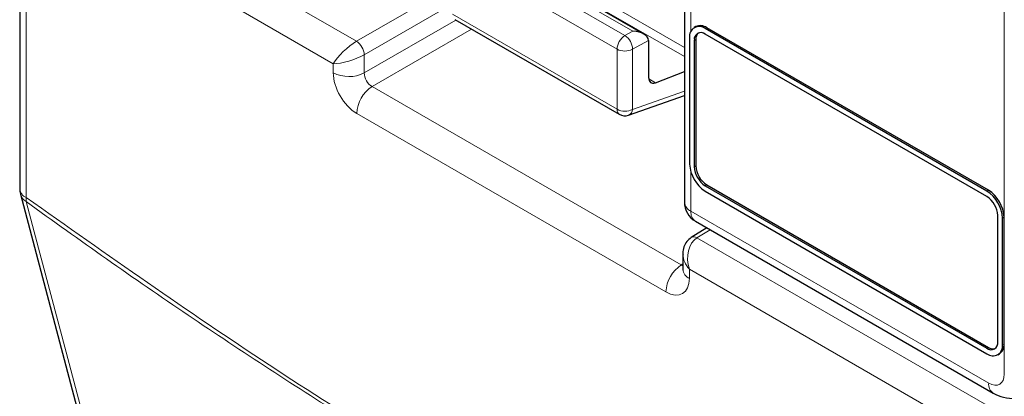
# Paper-space layout 'Blatt2' of a CAD drawing. Header units: millimetres. Extents: x 5 to 418, y 2 to 292.
# Tile 21 of 103: x 116.45 to 123.86, y 179.1 to 181.94. Entities that reach past the tile are written whole.
import ezdxf

# ---------------------------------------------------------------- set-up
doc = ezdxf.new("R2010")
doc.units = ezdxf.units.MM

psp = doc.layouts.new('Blatt2')

# ---------------------------------------------------------------- linework, layer by layer
at = {"color": 7, "linetype": 'Continuous', "lineweight": 18}
for p, q in [((123.8641, 179.2671), (123.8641, 190.6536)), ((116.6692, 183.1099), (118.9828, 181.7742)), ((116.4945, 182.8729), (116.4945, 180.5968)), ((118.8081, 181.6053), (116.5534, 182.9069)), ((119.6946, 182.7438), (121.4542, 181.728)), ((119.6773, 182.6858), (121.4542, 181.66)), ((121.503, 182.634), (121.503, 181.8504)), ((119.7667, 182.5331), (121.0062, 181.8176)), ((121.0662, 181.8498), (119.8246, 182.5665)), ((120.9462, 181.7149), (119.7068, 182.4304)), ((118.9828, 181.7742), (119.6824, 182.1781)), ((119.6824, 182.042), (119.0417, 181.6722)), ((119.7068, 181.9778), (120.9462, 181.2622)), ((119.0417, 181.5361), (119.7324, 181.9348)), ((119.8502, 181.8668), (119.1006, 181.434)), ((121.0062, 181.8176), (121.0662, 181.8498)), ((121.6111, 181.8699), (121.6229, 181.8767)), ((121.184, 181.7794), (121.0631, 181.7143)), ((121.5286, 181.7814), (121.5404, 181.7882)), ((120.9462, 181.2622), (120.9462, 181.7149)), ((121.0631, 181.7143), (121.0631, 181.2617)), ((118.8081, 181.5373), (118.8081, 181.6053)), ((119.0417, 181.6722), (119.0417, 181.5361)), ((121.1847, 181.4915), (121.235, 181.4624)), ((119.1006, 181.434), (121.4304, 180.0891)), ((121.0631, 181.2617), (121.4542, 181.3992)), ((121.3146, 179.8862), (118.9848, 181.2311)), ((121.503, 180.7894), (121.503, 180.4941)), ((121.5286, 180.8288), (121.5404, 180.8356)), ((121.6111, 180.6859), (121.6229, 180.6927)), ((123.7324, 180.6453), (123.7442, 180.6521)), ((121.503, 180.4941), (123.7463, 179.1991)), ((123.8503, 180.4412), (123.862, 180.448)), ((121.6472, 180.3544), (121.5482, 180.2932)), ((121.5482, 180.2932), (123.8619, 178.9576)), ((121.4304, 180.0891), (121.4426, 180.0966)), ((123.7461, 178.7547), (121.4914, 180.0563)), ((121.4914, 180.0563), (121.4914, 179.9882)), ((123.7324, 179.4613), (123.7442, 179.4681)), ((123.8503, 179.4885), (123.862, 179.4953))]:
    psp.add_line(p, q, dxfattribs=at)
at = {"color": 7, "linetype": 'Continuous', "lineweight": 25}
for p, q in [((116.4457, 182.941), (116.4457, 180.6648)), ((121.4542, 182.7021), (121.4542, 180.5621)), ((121.1484, 181.8293), (119.8236, 182.5941)), ((119.724, 181.9396), (120.9635, 181.2241)), ((121.5395, 181.885), (121.5278, 181.8782)), ((123.7324, 180.6453), (121.6111, 181.8699)), ((123.7324, 180.6045), (121.6111, 181.8291)), ((123.7442, 180.6521), (121.6229, 181.8767)), ((121.184, 181.7794), (121.184, 181.5013)), ((121.4932, 181.8018), (121.4932, 180.8492)), ((121.5286, 181.7814), (121.5286, 180.8288)), ((121.5404, 181.7882), (121.5404, 180.8356)), ((121.235, 181.4624), (121.4542, 181.5471)), ((121.0328, 181.2177), (121.4542, 181.3659)), ((121.6111, 180.6859), (123.7324, 179.4613)), ((121.6111, 180.6451), (123.7324, 179.4205)), ((121.6229, 180.6927), (123.7442, 179.4681)), ((116.4513, 180.6223), (118.0367, 174.6247)), ((121.5375, 180.4178), (123.7808, 179.1228)), ((123.8149, 179.5089), (123.8149, 180.4616)), ((123.8503, 179.4885), (123.8503, 180.4412)), ((123.862, 179.4953), (123.862, 180.448)), ((121.6222, 180.3689), (121.5055, 180.2967)), ((121.4426, 180.1725), (121.4426, 180.0563)), ((123.8157, 179.4122), (123.8275, 179.419))]:
    psp.add_line(p, q, dxfattribs=at)
at = {"color": 7, "linetype": 'Continuous', "lineweight": 18, "flags": 128}
psp.add_lwpolyline([(116.4946, 180.5662), (116.5546, 180.3392), (116.7947, 179.4312), (117.7547, 175.799), (118.08, 174.5686)], dxfattribs=at)
at = {"color": 7, "linetype": 'Continuous', "lineweight": 25}
for centre, radius, start, end in [((121.5651, 181.8135), 0.0728, 50.79671, 189.21404), ((121.5789, 181.7896), 0.0509, 50.79671, 189.21404), ((121.5741, 181.8086), 0.0838, 54.38242, 114.30712), ((121.6017, 181.7935), 0.0616, 134.00445, 184.8598), ((121.0052, 181.2963), 0.0833, 240.00269, 289.37982), ((121.7491, 180.8609), 0.2561, 182.60548, 237.39452), ((121.7077, 180.837), 0.1793, 182.60548, 237.39452), ((121.7195, 180.8438), 0.1793, 182.60548, 237.39452), ((116.6123, 180.6648), 0.1667, 180, 194.80635), ((123.5944, 180.4295), 0.2561, 2.60548, 57.39452), ((123.6062, 180.4363), 0.2561, 2.60548, 57.39452), ((123.6358, 180.4534), 0.1793, 2.60548, 57.39452), ((121.6208, 180.5621), 0.1667, 180, 240.00269), ((123.7646, 179.5008), 0.0509, 230.79671, 9.21404), ((123.7784, 179.4769), 0.0728, 230.79671, 9.21404), ((123.7794, 179.5186), 0.0616, 235.14354, 285.99325), ((123.7804, 179.4863), 0.0822, 305.01333, 6.29885)]:
    psp.add_arc(centre, radius, start, end, dxfattribs=at)
at = {"color": 7, "linetype": 'Continuous', "lineweight": 18}
for centre, radius, start, end in [((118.9098, 181.6641), 0.1321, 3.52223, 56.47777), ((121.0738, 181.7092), 0.1277, 121.9772, 177.4454), ((120.935, 181.7111), 0.1281, 1.44711, 56.24363), ((121.0052, 181.829), 0.1284, 242.65648, 296.76622), ((118.9261, 181.7654), 0.2568, 242.65648, 296.76622), ((119.2414, 181.2192), 0.2568, 123.22971, 177.34769), ((120.9879, 181.2581), 0.0419, 174.35552, 234.3323), ((121.0052, 181.3763), 0.1284, 242.65648, 296.76622), ((121.0115, 181.2647), 0.0516, 294.37827, 356.63727), ((116.5276, 180.6721), 0.0823, 185.07867, 246.24147), ((116.542, 180.6478), 0.0944, 195.71338, 239.84772), ((116.6067, 180.5821), 0.1131, 172.52459, 188.06836), ((121.5361, 180.5694), 0.0823, 185.07867, 246.24147), ((121.5848, 180.4851), 0.0823, 173.76303, 234.92479), ((121.524, 180.2593), 0.0418, 54.47347, 116.34191), ((121.5711, 179.8743), 0.2568, 123.22971, 177.34769), ((121.5224, 180.062), 0.0801, 184.12934, 247.1908), ((123.8281, 179.1901), 0.0823, 173.76448, 234.90884)]:
    psp.add_arc(centre, radius, start, end, dxfattribs=at)
at = {"color": 7, "linetype": 'Continuous', "lineweight": 25}
for centre, major_axis, ratio, start_param, end_param in [((121.0651, 181.7812), (0.1189, -0.0018), 0.577293, 0.017527, 1.570871), ((121.1251, 181.8134), (-0.0417, 0.0722), 0.577206, 3.92692, 3.944678), ((121.244, 181.5347), (0.0428, 0.0715), 0.587369, 2.36515, 3.78643)]:
    psp.add_ellipse(centre, major_axis=major_axis, ratio=ratio, start_param=start_param, end_param=end_param, dxfattribs=at)
at = {"color": 7, "linetype": 'Continuous', "lineweight": 18}
for centre, major_axis, ratio, start_param, end_param in [((118.9259, 181.6734), (0.128, 0.1179), 0.264838, 0.885369, 2.438712), ((118.9259, 181.6734), (0.1661, 0.0519), 0.264711, 3.844438, 5.397781), ((118.9849, 181.4353), (-0.125, 0.2165), 0.577557, 0.785632, 2.356124), ((119.1028, 181.5033), (-0.0417, 0.0722), 0.618558, 0.785635, 2.356127), ((121.6092, 180.1244), (-0.0223, 0.1825), 0.71152, 0.311367, 1.86471), ((121.6092, 180.1244), (0.147, -0.1105), 0.711499, 3.664378, 4.418325), ((121.4324, 180.1584), (-0.0374, 0.0747), 0.575107, 2.391031, 2.605162), ((121.3146, 180.0904), (-0.125, 0.2166), 0.577206, 2.356428, 3.92692), ((123.7462, 179.3352), (-0.0834, 0.1444), 0.577206, 2.356428, 3.92692)]:
    psp.add_ellipse(centre, major_axis=major_axis, ratio=ratio, start_param=start_param, end_param=end_param, dxfattribs=at)
for points, knots in [([(116.4945, 180.5968), (117.1038, 180.1674), (118.325, 179.3068), (120.1604, 178.1892), (121.9916, 177.192), (123.1997, 176.6487), (123.805, 176.3765)], [0, 0, 0, 0, 0.250822, 0.502682, 0.750834, 1, 1, 1, 1]), ([(123.813, 176.3414), (123.5117, 176.4738), (122.909, 176.7386), (122, 177.1803), (121.0878, 177.6548), (120.2732, 178.1094), (119.5581, 178.5306), (118.943, 178.9083), (118.3281, 179.3011), (117.7136, 179.7093), (117.102, 180.1297), (116.6963, 180.4213), (116.4946, 180.5662)], [0, 0, 0, 0, 0.1240156, 0.248154, 0.3726687, 0.4973114, 0.5811585, 0.6650056, 0.7488917, 0.8328946, 0.9169361, 1, 1, 1, 1])]:
    psp.add_open_spline(points, degree=3, knots=knots, dxfattribs=at)
at = {"color": 7, "linetype": 'Continuous', "lineweight": 25}
for points, knots in [([(121.5055, 180.2967), (121.4929, 180.2869), (121.4686, 180.2678), (121.4487, 180.2246), (121.4405, 180.1897), (121.4435, 180.1695), (121.444, 180.1656)], [0, 0, 0, 0, 0.3093116, 0.603282, 0.9231475, 1, 1, 1, 1]), ([(121.4426, 180.0563), (121.4421, 180.0524), (121.4416, 180.0482), (121.4422, 180.05), (121.4423, 180.0502)], [0, 0, 0, 0, 0.9119332, 1, 1, 1, 1]), ([(123.7808, 179.1228), (123.8059, 179.1108), (123.8583, 179.0858), (123.9444, 179.0791), (123.9961, 179.1006), (124.0195, 179.1104)], [0, 0, 0, 0, 0.333697, 0.697753, 1, 1, 1, 1])]:
    psp.add_open_spline(points, degree=3, knots=knots, dxfattribs=at)

doc.saveas('drawing.dxf')
